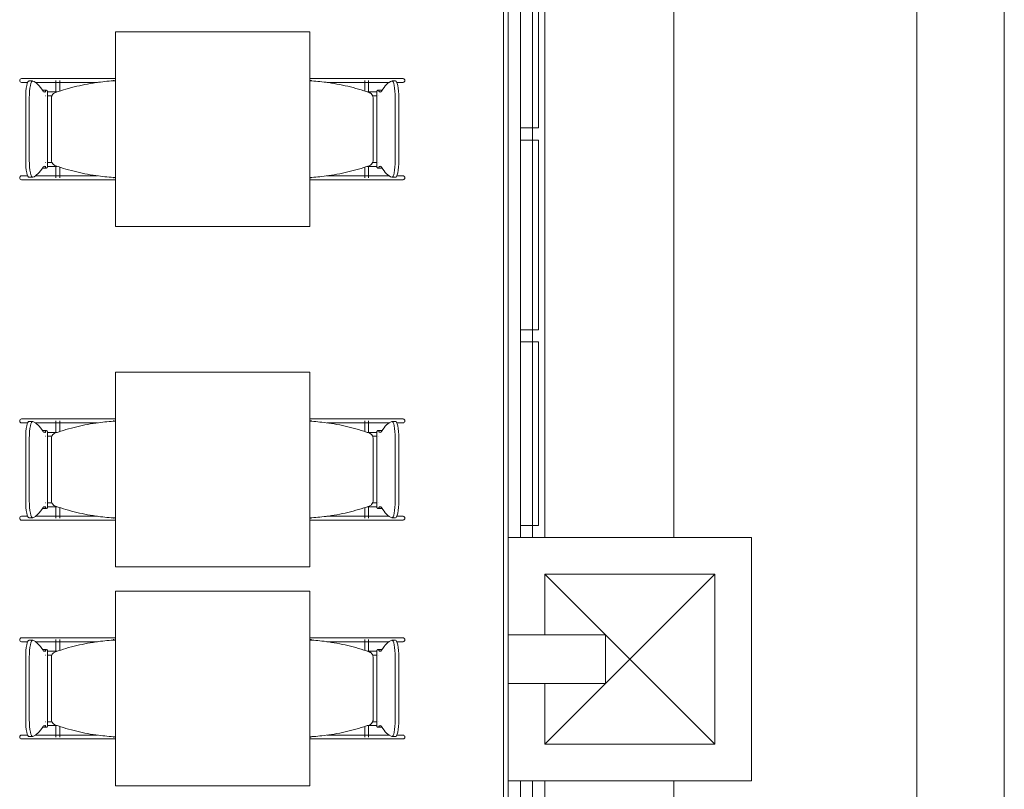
# Model space of a CAD drawing. Extents: x -1871171.1 to -1871111.3, y 2848215.5 to 2848272.6.
# Tile 85 of 121: x -1871144.5 to -1871140.4, y 2848252.3 to 2848255.5. Entities that reach past the tile are written whole.
import ezdxf

# ---------------------------------------------------------------- set-up
doc = ezdxf.new("R2010")
doc.units = 0
doc.header["$MEASUREMENT"] = 0
for name, color, linetype, lineweight in [('6075-BSE-ARQ-TERR$0$K-BSE-ARQ-ALV', 7, 'CONTINUOUS', 5), ('6075-BSE-ARQ-TERR$0$K-BSE-ARQ-LAY', 252, 'CONTINUOUS', 5), ('6075-BSE-ARQ-TERR$0$K-BSE-ARQ-MOB', 8, 'CONTINUOUS', 5)]:
    doc.layers.add(name, color=color, linetype=linetype, lineweight=lineweight)
doc.layers.add('K-NV2-ARQ-TXT-GER', color=1, linetype='CONTINUOUS')

# ---------------------------------------------------------------- blocks, each defined once
blk = doc.blocks.new('6075-BSE-ARQ-TERR')
at = {"layer": '6075-BSE-ARQ-TERR$0$K-BSE-ARQ-ALV'}
for p, q in [((23.55, 0), (23.55, -25.0801)), ((23.53, -25.089), (23.53, -1)), ((23.7, -13.25), (23.7, -18.25)), ((24.55, -18.25), (23.55, -18.25)), ((24.55, -19.25), (24.55, -18.25)), ((23.7, -18.4), (24.4, -18.4)), ((23.7, -18.65), (23.7, -18.4)), ((24.4, -18.4), (24.4, -19.1)), ((23.55, -18.65), (23.95, -18.65)), ((23.95, -18.85), (23.95, -18.65)), ((23.95, -18.85), (23.55, -18.85)), ((23.7, -19.1), (23.7, -18.85)), ((24.4, -19.1), (23.7, -19.1)), ((23.55, -19.25), (24.55, -19.25)), ((23.7, -19.25), (23.7, -23.97))]:
    blk.add_line(p, q, dxfattribs=at)
at = {"layer": '6075-BSE-ARQ-TERR$0$K-BSE-ARQ-LAY'}
for p, q in [((25.23, -24.67), (25.23, 1.0075)), ((25.59, 1.0075), (25.59, -23.75)), ((23.6, -13.25), (23.6, -18.25)), ((23.65, -18.25), (23.65, -13.25)), ((24.2314, -18.25), (24.2314, -13.25)), ((23.6745, -16.565), (23.6745, -15.785)), ((23.6745, -17.395), (23.6745, -16.615)), ((23.6745, -18.2), (23.6745, -17.445)), ((23.6745, -18.2), (23.6, -18.2)), ((23.7, -19.1), (24.4, -18.4)), ((23.7, -18.4), (24.4, -19.1)), ((23.6, -19.25), (23.6, -23.97)), ((23.65, -23.97), (23.65, -19.25)), ((24.2314, -23.97), (24.2314, -19.25))]:
    blk.add_line(p, q, dxfattribs=at)
at = {"layer": '6075-BSE-ARQ-TERR$0$K-BSE-ARQ-LAY', "extrusion": (0, 0, -1)}
for p, q in [((23.6745, -16.565), (23.6, -16.565)), ((23.6, -16.615), (23.6745, -16.615)), ((23.6745, -17.395), (23.6, -17.395)), ((23.6, -17.445), (23.6745, -17.445))]:
    blk.add_line(p, q, dxfattribs=at)
at = {"layer": '6075-BSE-ARQ-TERR$0$K-BSE-ARQ-MOB'}
for p, q in [((21.9347, -16.1701), (21.9347, -16.9701)), ((22.7347, -16.1701), (21.9347, -16.1701)), ((22.7347, -16.9701), (22.7347, -16.1701)), ((21.6919, -16.3621), (21.5487, -16.3621)), ((21.5487, -16.3781), (21.5739, -16.3781)), ((21.5941, -16.372), (21.5793, -16.372)), ((21.6054, -16.3781), (21.7705, -16.3781)), ((21.6899, -16.3696), (21.6899, -16.4189)), ((21.799, -16.3621), (21.6932, -16.3621)), ((21.7059, -16.4138), (21.7059, -16.3696)), ((21.899, -16.3621), (21.8014, -16.3621)), ((21.8014, -16.3781), (21.8613, -16.3781)), ((21.9347, -16.3621), (21.9, -16.3621)), ((21.9255, -16.3696), (21.93, -16.3696)), ((22.7358, -16.3696), (22.7358, -16.3715)), ((22.7361, -16.3696), (22.7407, -16.3696)), ((22.7895, -16.3621), (22.7537, -16.3621)), ((22.9729, -16.3621), (22.7909, -16.3621)), ((22.8053, -16.3781), (22.9729, -16.3781)), ((22.9602, -16.3696), (22.9602, -16.4138)), ((22.9762, -16.4189), (22.9762, -16.3696)), ((23.1175, -16.3621), (22.9897, -16.3621)), ((22.9897, -16.3781), (23.0607, -16.3781)), ((23.0868, -16.372), (23.0721, -16.372)), ((23.0922, -16.3781), (23.1175, -16.3781)), ((21.6519, -16.41), (21.6372, -16.41)), ((21.6561, -16.7268), (21.6561, -16.4134)), ((23.01, -16.4134), (23.01, -16.7268)), ((23.029, -16.41), (23.0142, -16.41)), ((21.566, -16.6982), (21.566, -16.442)), ((21.5807, -16.442), (21.5807, -16.6982)), ((21.6715, -16.4431), (21.6715, -16.6971)), ((22.9947, -16.6971), (22.9947, -16.4431)), ((23.0854, -16.6982), (23.0854, -16.442)), ((23.1002, -16.442), (23.1002, -16.6982)), ((21.6899, -16.7212), (21.6899, -16.7701)), ((22.9762, -16.7701), (22.9762, -16.7212)), ((21.6372, -16.7301), (21.6519, -16.7301)), ((21.7059, -16.7701), (21.7059, -16.7263)), ((22.9602, -16.7263), (22.9602, -16.7701)), ((23.0142, -16.7301), (23.029, -16.7301)), ((21.5739, -16.7621), (21.5487, -16.7621)), ((21.5487, -16.7781), (21.7705, -16.7781)), ((21.5793, -16.7682), (21.5941, -16.7682)), ((21.6919, -16.7621), (21.6054, -16.7621)), ((21.799, -16.7621), (21.6932, -16.7621)), ((21.8613, -16.7621), (21.8014, -16.7621)), ((21.8014, -16.7781), (21.9125, -16.7781)), ((21.93, -16.7701), (21.9263, -16.7701)), ((22.7358, -16.7686), (22.7358, -16.7701)), ((22.7398, -16.7701), (22.7361, -16.7701)), ((22.7537, -16.7781), (22.8647, -16.7781)), ((22.9729, -16.7621), (22.8048, -16.7621)), ((22.8956, -16.7781), (23.1175, -16.7781)), ((23.0607, -16.7621), (22.9897, -16.7621)), ((23.0721, -16.7682), (23.0868, -16.7682)), ((23.1175, -16.7621), (23.0922, -16.7621)), ((21.9347, -16.9701), (22.7347, -16.9701)), ((21.9347, -17.5701), (21.9347, -18.3701)), ((22.7347, -17.5701), (21.9347, -17.5701)), ((22.7347, -18.3701), (22.7347, -17.5701)), ((21.6919, -17.7621), (21.5487, -17.7621)), ((21.5941, -17.772), (21.5793, -17.772)), ((21.6899, -17.7696), (21.6899, -17.8189)), ((21.799, -17.7621), (21.6932, -17.7621)), ((21.7059, -17.8138), (21.7059, -17.7696)), ((21.899, -17.7621), (21.8014, -17.7621)), ((21.9347, -17.7621), (21.9, -17.7621)), ((21.9255, -17.7696), (21.93, -17.7696)), ((22.7358, -17.7696), (22.7358, -17.7715)), ((22.7361, -17.7696), (22.7407, -17.7696)), ((22.7895, -17.7621), (22.7537, -17.7621)), ((22.9729, -17.7621), (22.7909, -17.7621)), ((22.9602, -17.7696), (22.9602, -17.8138)), ((22.9762, -17.8189), (22.9762, -17.7696)), ((23.1175, -17.7621), (22.9897, -17.7621)), ((23.0868, -17.772), (23.0721, -17.772)), ((21.5487, -17.7781), (21.5739, -17.7781)), ((21.6054, -17.7781), (21.7705, -17.7781)), ((21.6519, -17.81), (21.6372, -17.81)), ((21.6561, -18.1268), (21.6561, -17.8134)), ((21.8014, -17.7781), (21.8613, -17.7781)), ((22.8053, -17.7781), (22.9729, -17.7781)), ((22.9897, -17.7781), (23.0607, -17.7781)), ((23.01, -17.8134), (23.01, -18.1268)), ((23.029, -17.81), (23.0142, -17.81)), ((23.0922, -17.7781), (23.1175, -17.7781)), ((21.566, -18.0982), (21.566, -17.842)), ((21.5807, -17.842), (21.5807, -18.0982)), ((21.6715, -17.8431), (21.6715, -18.0971)), ((22.9947, -18.0971), (22.9947, -17.8431)), ((23.0854, -18.0982), (23.0854, -17.842)), ((23.1002, -17.842), (23.1002, -18.0982)), ((21.6372, -18.1301), (21.6519, -18.1301)), ((21.6899, -18.1212), (21.6899, -18.1701)), ((21.7059, -18.1701), (21.7059, -18.1263)), ((22.9602, -18.1263), (22.9602, -18.1701)), ((22.9762, -18.1701), (22.9762, -18.1212)), ((23.0142, -18.1301), (23.029, -18.1301)), ((21.5739, -18.1621), (21.5487, -18.1621)), ((21.5487, -18.1781), (21.7705, -18.1781)), ((21.5793, -18.1682), (21.5941, -18.1682)), ((21.6919, -18.1621), (21.6054, -18.1621)), ((21.799, -18.1621), (21.6932, -18.1621)), ((21.8613, -18.1621), (21.8014, -18.1621)), ((21.8014, -18.1781), (21.9125, -18.1781)), ((21.93, -18.1701), (21.9263, -18.1701)), ((22.7358, -18.1686), (22.7358, -18.1701)), ((22.7398, -18.1701), (22.7361, -18.1701)), ((22.7537, -18.1781), (22.8647, -18.1781)), ((22.9729, -18.1621), (22.8048, -18.1621)), ((22.8956, -18.1781), (23.1175, -18.1781)), ((23.0607, -18.1621), (22.9897, -18.1621)), ((23.0721, -18.1682), (23.0868, -18.1682)), ((23.1175, -18.1621), (23.0922, -18.1621)), ((21.9347, -18.3701), (22.7347, -18.3701)), ((21.9347, -18.4701), (21.9347, -19.2701)), ((22.7347, -18.4701), (21.9347, -18.4701)), ((22.7347, -19.2701), (22.7347, -18.4701)), ((21.6919, -18.6621), (21.5487, -18.6621)), ((21.799, -18.6621), (21.6932, -18.6621)), ((21.899, -18.6621), (21.8014, -18.6621)), ((21.9347, -18.6621), (21.9, -18.6621)), ((22.7895, -18.6621), (22.7537, -18.6621)), ((22.9729, -18.6621), (22.7909, -18.6621)), ((23.1175, -18.6621), (22.9897, -18.6621)), ((21.5487, -18.6781), (21.5739, -18.6781)), ((21.5941, -18.672), (21.5793, -18.672)), ((21.6054, -18.6781), (21.7705, -18.6781)), ((21.6899, -18.6696), (21.6899, -18.7189)), ((21.7059, -18.7138), (21.7059, -18.6696)), ((21.8014, -18.6781), (21.8613, -18.6781)), ((21.9255, -18.6696), (21.93, -18.6696)), ((22.7358, -18.6696), (22.7358, -18.6715)), ((22.7361, -18.6696), (22.7407, -18.6696)), ((22.8048, -18.6781), (22.9729, -18.6781)), ((22.9602, -18.6696), (22.9602, -18.7138)), ((22.9762, -18.7189), (22.9762, -18.6696)), ((22.9897, -18.6781), (23.0607, -18.6781)), ((23.0868, -18.672), (23.0721, -18.672)), ((23.0922, -18.6781), (23.1175, -18.6781)), ((21.566, -18.9982), (21.566, -18.742)), ((21.5807, -18.742), (21.5807, -18.9982)), ((21.6519, -18.71), (21.6372, -18.71)), ((21.6561, -19.0268), (21.6561, -18.7134)), ((21.6715, -18.7431), (21.6715, -18.9971)), ((22.9947, -18.9971), (22.9947, -18.7431)), ((23.01, -18.7134), (23.01, -19.0268)), ((23.029, -18.71), (23.0142, -18.71)), ((23.0854, -18.9982), (23.0854, -18.742)), ((23.1002, -18.742), (23.1002, -18.9982)), ((21.6899, -19.0212), (21.6899, -19.0701)), ((21.7059, -19.0701), (21.7059, -19.0263)), ((22.9602, -19.0263), (22.9602, -19.0701)), ((22.9762, -19.0701), (22.9762, -19.0212)), ((21.5739, -19.0621), (21.5487, -19.0621)), ((21.5793, -19.0682), (21.5941, -19.0682)), ((21.6919, -19.0621), (21.6054, -19.0621)), ((21.6372, -19.0301), (21.6519, -19.0301)), ((21.799, -19.0621), (21.6932, -19.0621)), ((21.8613, -19.0621), (21.8014, -19.0621)), ((22.7358, -19.0686), (22.7358, -19.0701)), ((22.9729, -19.0621), (22.8053, -19.0621)), ((23.0607, -19.0621), (22.9897, -19.0621)), ((23.0142, -19.0301), (23.029, -19.0301)), ((23.0721, -19.0682), (23.0868, -19.0682)), ((23.1175, -19.0621), (23.0922, -19.0621)), ((21.5487, -19.0781), (21.7705, -19.0781)), ((21.8014, -19.0781), (21.9125, -19.0781)), ((21.93, -19.0701), (21.9263, -19.0701)), ((22.7398, -19.0701), (22.7361, -19.0701)), ((22.7537, -19.0781), (22.8647, -19.0781)), ((22.8956, -19.0781), (23.1175, -19.0781)), ((21.9347, -19.2701), (22.7347, -19.2701))]:
    blk.add_line(p, q, dxfattribs=at)
at = {"layer": '6075-BSE-ARQ-TERR$0$K-BSE-ARQ-MOB', "flags": 128}
for points in [[(21.6932, -16.3621), (21.6857, -16.3621), (21.6845, -16.3621), (21.6765, -16.3621)], [(21.6765, -16.3781), (21.6932, -16.3781)], [(21.8014, -16.3621), (21.7966, -16.3621), (21.7737, -16.3621), (21.7705, -16.3621)], [(21.7705, -16.3781), (21.8014, -16.3781)], [(21.9, -16.3621), (21.8958, -16.3621), (21.8845, -16.3621), (21.8753, -16.3621)], [(21.9347, -16.3621), (21.9125, -16.3621)], [(22.7537, -16.3621), (22.7347, -16.3621)], [(22.7909, -16.3621), (22.7853, -16.3621), (22.7747, -16.3621), (22.7661, -16.3621)], [(22.8956, -16.3621), (22.8647, -16.3621)], [(22.8647, -16.3781), (22.8956, -16.3781)], [(22.9897, -16.3621), (22.9852, -16.3621), (22.9737, -16.3621), (22.9729, -16.3621)], [(22.9729, -16.3781), (22.9897, -16.3781)], [(21.6479, -16.4171), (21.6483, -16.4171)], [(21.6484, -16.4331), (21.6479, -16.4331), (21.6479, -16.4331)], [(21.6563, -16.4171), (21.6957, -16.4171)], [(21.673, -16.4331), (21.6653, -16.4331), (21.6639, -16.4331), (21.6565, -16.4331)], [(22.9705, -16.4171), (23.0097, -16.4171)], [(23.0099, -16.4331), (23.0052, -16.4331), (22.9934, -16.4331), (22.9924, -16.4331)], [(23.0178, -16.4171), (23.0182, -16.4171), (23.0182, -16.4171)], [(23.0182, -16.4331), (23.0178, -16.4331)], [(21.6479, -16.7071), (21.6483, -16.7071)], [(21.6563, -16.7071), (21.6737, -16.7071)], [(22.9931, -16.7071), (23.0097, -16.7071)], [(23.0178, -16.7071), (23.0182, -16.7071), (23.0182, -16.7071)], [(21.6484, -16.7231), (21.6479, -16.7231), (21.6479, -16.7231)], [(21.6957, -16.7231), (21.6639, -16.7231), (21.6565, -16.7231)], [(23.0099, -16.7231), (23.0052, -16.7231), (22.9741, -16.7231), (22.9705, -16.7231)], [(23.0182, -16.7231), (23.0178, -16.7231)], [(21.6932, -16.7621), (21.6857, -16.7621), (21.6845, -16.7621), (21.6765, -16.7621)], [(21.6765, -16.7781), (21.6932, -16.7781)], [(21.8014, -16.7621), (21.7966, -16.7621), (21.7737, -16.7621), (21.7705, -16.7621)], [(21.7705, -16.7781), (21.8014, -16.7781)], [(21.8753, -16.7781), (21.9, -16.7781)], [(21.9125, -16.7781), (21.9347, -16.7781)], [(22.7347, -16.7781), (22.7537, -16.7781)], [(22.7661, -16.7781), (22.7909, -16.7781)], [(22.8956, -16.7621), (22.8647, -16.7621)], [(22.8647, -16.7781), (22.8956, -16.7781)], [(22.9897, -16.7621), (22.9852, -16.7621), (22.9737, -16.7621), (22.9729, -16.7621)], [(22.9729, -16.7781), (22.9897, -16.7781)], [(21.6932, -17.7621), (21.6857, -17.7621), (21.6845, -17.7621), (21.6765, -17.7621)], [(21.8014, -17.7621), (21.7966, -17.7621), (21.7737, -17.7621), (21.7705, -17.7621)], [(21.9, -17.7621), (21.8958, -17.7621), (21.8845, -17.7621), (21.8753, -17.7621)], [(21.9347, -17.7621), (21.9125, -17.7621)], [(22.7537, -17.7621), (22.7347, -17.7621)], [(22.7909, -17.7621), (22.7853, -17.7621), (22.7747, -17.7621), (22.7661, -17.7621)], [(22.8956, -17.7621), (22.8647, -17.7621)], [(22.9897, -17.7621), (22.9852, -17.7621), (22.9737, -17.7621), (22.9729, -17.7621)], [(21.6765, -17.7781), (21.6932, -17.7781)], [(21.7705, -17.7781), (21.8014, -17.7781)], [(22.8647, -17.7781), (22.8956, -17.7781)], [(22.9729, -17.7781), (22.9897, -17.7781)], [(21.6479, -17.8171), (21.6483, -17.8171)], [(21.6484, -17.8331), (21.6479, -17.8331), (21.6479, -17.8331)], [(21.6563, -17.8171), (21.6957, -17.8171)], [(21.673, -17.8331), (21.6653, -17.8331), (21.6639, -17.8331), (21.6565, -17.8331)], [(22.9705, -17.8171), (23.0097, -17.8171)], [(23.0099, -17.8331), (23.0052, -17.8331), (22.9934, -17.8331), (22.9924, -17.8331)], [(23.0178, -17.8171), (23.0182, -17.8171), (23.0182, -17.8171)], [(23.0182, -17.8331), (23.0178, -17.8331)], [(21.6479, -18.1071), (21.6483, -18.1071)], [(21.6484, -18.1231), (21.6479, -18.1231), (21.6479, -18.1231)], [(21.6563, -18.1071), (21.6737, -18.1071)], [(21.6957, -18.1231), (21.6639, -18.1231), (21.6565, -18.1231)], [(23.0099, -18.1231), (23.0052, -18.1231), (22.9741, -18.1231), (22.9705, -18.1231)], [(22.9931, -18.1071), (23.0097, -18.1071)], [(23.0178, -18.1071), (23.0182, -18.1071), (23.0182, -18.1071)], [(23.0182, -18.1231), (23.0178, -18.1231)], [(21.6932, -18.1621), (21.6857, -18.1621), (21.6845, -18.1621), (21.6765, -18.1621)], [(21.6765, -18.1781), (21.6932, -18.1781)], [(21.8014, -18.1621), (21.7966, -18.1621), (21.7737, -18.1621), (21.7705, -18.1621)], [(21.7705, -18.1781), (21.8014, -18.1781)], [(21.8753, -18.1781), (21.9, -18.1781)], [(21.9125, -18.1781), (21.9347, -18.1781)], [(22.7347, -18.1781), (22.7537, -18.1781)], [(22.7661, -18.1781), (22.7909, -18.1781)], [(22.8956, -18.1621), (22.8647, -18.1621)], [(22.8647, -18.1781), (22.8956, -18.1781)], [(22.9897, -18.1621), (22.9852, -18.1621), (22.9737, -18.1621), (22.9729, -18.1621)], [(22.9729, -18.1781), (22.9897, -18.1781)], [(21.6932, -18.6621), (21.6857, -18.6621), (21.6845, -18.6621), (21.6765, -18.6621)], [(21.8014, -18.6621), (21.7966, -18.6621), (21.7737, -18.6621), (21.7705, -18.6621)], [(21.9, -18.6621), (21.8958, -18.6621), (21.8845, -18.6621), (21.8753, -18.6621)], [(21.9347, -18.6621), (21.9125, -18.6621)], [(22.7537, -18.6621), (22.7347, -18.6621)], [(22.7909, -18.6621), (22.7853, -18.6621), (22.7747, -18.6621), (22.7661, -18.6621)], [(22.8956, -18.6621), (22.8647, -18.6621)], [(22.9897, -18.6621), (22.9852, -18.6621), (22.9737, -18.6621), (22.9729, -18.6621)], [(21.6765, -18.6781), (21.6932, -18.6781)], [(21.7705, -18.6781), (21.8014, -18.6781)], [(22.8647, -18.6781), (22.8956, -18.6781)], [(22.9729, -18.6781), (22.9897, -18.6781)], [(21.6479, -18.7171), (21.6483, -18.7171)], [(21.6484, -18.7331), (21.6479, -18.7331), (21.6479, -18.7331)], [(21.6563, -18.7171), (21.6957, -18.7171)], [(21.673, -18.7331), (21.6653, -18.7331), (21.6639, -18.7331), (21.6565, -18.7331)], [(22.9705, -18.7171), (23.0097, -18.7171)], [(23.0099, -18.7331), (23.0052, -18.7331), (22.9934, -18.7331), (22.9924, -18.7331)], [(23.0178, -18.7171), (23.0182, -18.7171), (23.0182, -18.7171)], [(23.0182, -18.7331), (23.0178, -18.7331)], [(21.6479, -19.0071), (21.6483, -19.0071)], [(21.6484, -19.0231), (21.6479, -19.0231), (21.6479, -19.0231)], [(21.6563, -19.0071), (21.6737, -19.0071)], [(21.6957, -19.0231), (21.6639, -19.0231), (21.6565, -19.0231)], [(23.0099, -19.0231), (23.0052, -19.0231), (22.9741, -19.0231), (22.9705, -19.0231)], [(22.9931, -19.0071), (23.0097, -19.0071)], [(23.0178, -19.0071), (23.0182, -19.0071), (23.0182, -19.0071)], [(23.0182, -19.0231), (23.0178, -19.0231)], [(21.6932, -19.0621), (21.6857, -19.0621), (21.6845, -19.0621), (21.6765, -19.0621)], [(21.8014, -19.0621), (21.7966, -19.0621), (21.7737, -19.0621), (21.7705, -19.0621)], [(22.8956, -19.0621), (22.8647, -19.0621)], [(22.9897, -19.0621), (22.9852, -19.0621), (22.9737, -19.0621), (22.9729, -19.0621)], [(21.6765, -19.0781), (21.6932, -19.0781)], [(21.7705, -19.0781), (21.8014, -19.0781)], [(21.8753, -19.0781), (21.9, -19.0781)], [(21.9125, -19.0781), (21.9347, -19.0781)], [(22.7347, -19.0781), (22.7537, -19.0781)], [(22.7661, -19.0781), (22.7909, -19.0781)], [(22.8647, -19.0781), (22.8956, -19.0781)], [(22.9729, -19.0781), (22.9897, -19.0781)]]:
    blk.add_lwpolyline(points, dxfattribs=at)
at = {"layer": '6075-BSE-ARQ-TERR$0$K-BSE-ARQ-MOB'}
for centre, major_axis, ratio, start_param, end_param in [((21.5487, -16.3701), (0, 0.008), 0.93358, 0, 1.570796), ((21.5487, -16.3701), (0, 0.008), 0.93358, 1.570796, 3.141593), ((21.5793, -16.442), (0, 0.07), 0.190809, -0.06917, 1.570796), ((21.5941, -16.442), (0, 0.07), 0.190809, -0.06917, 1.570796), ((21.582, -17.3507), (0, 0.9808), 0.190809, -0.299129, -0.06917), ((23.0841, -17.3507), (0, 0.9808), 0.190809, 0.06917, 0.299129), ((23.0721, -16.442), (0, 0.07), 0.190809, -1.570796, 0.06917), ((23.0868, -16.442), (0, 0.07), 0.190809, -1.570796, 0.06917), ((23.1175, -16.3701), (0, 0.008), 0.93358, -1.570796, 0), ((23.1175, -16.3701), (0, 0.008), 0.93358, 3.141593, 4.712389), ((21.6372, -16.485), (0, 0.0749), 0.190809, -0.09971, 0.09971), ((21.6424, -16.3242), (0, 0.0933), 0.190809, 2.842464, 3.440721), ((21.6519, -16.485), (0, 0.0749), 0.190809, -0.299129, 0.299129), ((23.0142, -16.485), (0, 0.0749), 0.190809, -0.299129, 0.299129), ((23.0237, -16.3242), (0, 0.0933), 0.190809, 2.842464, 3.440721), ((23.029, -16.485), (0, 0.0749), 0.190809, -0.09971, 0.09971), ((21.5793, -16.6982), (0, 0.07), 0.190809, 1.570796, 3.210763), ((21.5941, -16.6982), (0, 0.07), 0.190809, 1.570796, 3.210763), ((21.6424, -16.816), (0, 0.0933), 0.190809, -0.299129, 0.299129), ((23.0237, -16.816), (0, 0.0933), 0.190809, -0.299129, 0.299129), ((23.0721, -16.6982), (0, 0.07), 0.190809, 3.072423, 4.712389), ((23.0868, -16.6982), (0, 0.07), 0.190809, 3.072423, 4.712389), ((21.582, -15.7895), (0, 0.9808), 0.190809, 3.210763, 3.440721), ((21.6372, -16.6552), (0, 0.0749), 0.190809, 3.041883, 3.241302), ((21.6519, -16.6552), (0, 0.0749), 0.190809, 2.842464, 3.440721), ((23.0142, -16.6552), (0, 0.0749), 0.190809, 2.842464, 3.440721), ((23.029, -16.6552), (0, 0.0749), 0.190809, 3.041883, 3.241302), ((23.0841, -15.7895), (0, 0.9808), 0.190809, 2.842464, 3.072423), ((21.5487, -16.7701), (0, 0.008), 0.93358, 0, 1.570796), ((21.5487, -16.7701), (0, 0.008), 0.93358, 1.570796, 3.141593), ((23.1175, -16.7701), (0, 0.008), 0.93358, -1.570796, 0), ((23.1175, -16.7701), (0, 0.008), 0.93358, 3.141593, 4.712389), ((21.5487, -17.7701), (0, 0.008), 0.93358, 0, 1.570796), ((21.5487, -17.7701), (0, 0.008), 0.93358, 1.570796, 3.141593), ((21.5793, -17.842), (0, 0.07), 0.190809, -0.06917, 1.570796), ((21.5941, -17.842), (0, 0.07), 0.190809, -0.06917, 1.570796), ((21.582, -18.7507), (0, 0.9808), 0.190809, -0.299129, -0.06917), ((23.0841, -18.7507), (0, 0.9808), 0.190809, 0.06917, 0.299129), ((23.0721, -17.842), (0, 0.07), 0.190809, -1.570796, 0.06917), ((23.0868, -17.842), (0, 0.07), 0.190809, -1.570796, 0.06917), ((23.1175, -17.7701), (0, 0.008), 0.93358, -1.570796, 0), ((23.1175, -17.7701), (0, 0.008), 0.93358, 3.141593, 4.712389), ((21.6372, -17.885), (0, 0.0749), 0.190809, -0.09971, 0.09971), ((21.6424, -17.7242), (0, 0.0933), 0.190809, 2.842464, 3.440721), ((21.6519, -17.885), (0, 0.0749), 0.190809, -0.299129, 0.299129), ((23.0142, -17.885), (0, 0.0749), 0.190809, -0.299129, 0.299129), ((23.0237, -17.7242), (0, 0.0933), 0.190809, 2.842464, 3.440721), ((23.029, -17.885), (0, 0.0749), 0.190809, -0.09971, 0.09971), ((21.5793, -18.0982), (0, 0.07), 0.190809, 1.570796, 3.210763), ((21.5941, -18.0982), (0, 0.07), 0.190809, 1.570796, 3.210763), ((23.0721, -18.0982), (0, 0.07), 0.190809, 3.072423, 4.712389), ((23.0868, -18.0982), (0, 0.07), 0.190809, 3.072423, 4.712389), ((21.582, -17.1895), (0, 0.9808), 0.190809, 3.210763, 3.440721), ((21.6372, -18.0552), (0, 0.0749), 0.190809, 3.041883, 3.241302), ((21.6424, -18.216), (0, 0.0933), 0.190809, -0.299129, 0.299129), ((21.6519, -18.0552), (0, 0.0749), 0.190809, 2.842464, 3.440721), ((23.0142, -18.0552), (0, 0.0749), 0.190809, 2.842464, 3.440721), ((23.0237, -18.216), (0, 0.0933), 0.190809, -0.299129, 0.299129), ((23.029, -18.0552), (0, 0.0749), 0.190809, 3.041883, 3.241302), ((23.0841, -17.1895), (0, 0.9808), 0.190809, 2.842464, 3.072423), ((21.5487, -18.1701), (0, 0.008), 0.93358, 0, 1.570796), ((21.5487, -18.1701), (0, 0.008), 0.93358, 1.570796, 3.141593), ((23.1175, -18.1701), (0, 0.008), 0.93358, -1.570796, 0), ((23.1175, -18.1701), (0, 0.008), 0.93358, 3.141593, 4.712389), ((21.5487, -18.6701), (0, 0.008), 0.93358, 0, 1.570796), ((23.1175, -18.6701), (0, 0.008), 0.93358, -1.570796, 0), ((21.5487, -18.6701), (0, 0.008), 0.93358, 1.570796, 3.141593), ((21.5793, -18.742), (0, 0.07), 0.190809, -0.06917, 1.570796), ((21.5941, -18.742), (0, 0.07), 0.190809, -0.06917, 1.570796), ((21.582, -19.6507), (0, 0.9808), 0.190809, -0.299129, -0.06917), ((23.0841, -19.6507), (0, 0.9808), 0.190809, 0.06917, 0.299129), ((23.0721, -18.742), (0, 0.07), 0.190809, -1.570796, 0.06917), ((23.0868, -18.742), (0, 0.07), 0.190809, -1.570796, 0.06917), ((23.1175, -18.6701), (0, 0.008), 0.93358, 3.141593, 4.712389), ((21.6372, -18.785), (0, 0.0749), 0.190809, -0.09971, 0.09971), ((21.6424, -18.6242), (0, 0.0933), 0.190809, 2.842464, 3.440721), ((21.6519, -18.785), (0, 0.0749), 0.190809, -0.299129, 0.299129), ((23.0142, -18.785), (0, 0.0749), 0.190809, -0.299129, 0.299129), ((23.0237, -18.6242), (0, 0.0933), 0.190809, 2.842464, 3.440721), ((23.029, -18.785), (0, 0.0749), 0.190809, -0.09971, 0.09971), ((21.5793, -18.9982), (0, 0.07), 0.190809, 1.570796, 3.210763), ((21.5941, -18.9982), (0, 0.07), 0.190809, 1.570796, 3.210763), ((21.582, -18.0895), (0, 0.9808), 0.190809, 3.210763, 3.440721), ((21.6424, -19.116), (0, 0.0933), 0.190809, -0.299129, 0.299129), ((21.6519, -18.9552), (0, 0.0749), 0.190809, 2.842464, 3.440721), ((23.0142, -18.9552), (0, 0.0749), 0.190809, 2.842464, 3.440721), ((23.0237, -19.116), (0, 0.0933), 0.190809, -0.299129, 0.299129), ((23.0841, -18.0895), (0, 0.9808), 0.190809, 2.842464, 3.072423), ((23.0721, -18.9982), (0, 0.07), 0.190809, 3.072423, 4.712389), ((23.0868, -18.9982), (0, 0.07), 0.190809, 3.072423, 4.712389), ((21.5487, -19.0701), (0, 0.008), 0.93358, 0, 1.570796), ((21.6372, -18.9552), (0, 0.0749), 0.190809, 3.041883, 3.241302), ((23.029, -18.9552), (0, 0.0749), 0.190809, 3.041883, 3.241302), ((23.1175, -19.0701), (0, 0.008), 0.93358, -1.570796, 0), ((21.5487, -19.0701), (0, 0.008), 0.93358, 1.570796, 3.141593), ((23.1175, -19.0701), (0, 0.008), 0.93358, 3.141593, 4.712389)]:
    blk.add_ellipse(centre, major_axis=major_axis, ratio=ratio, start_param=start_param, end_param=end_param, dxfattribs=at)
for points, knots in [([(21.9347, -16.371), (21.9115, -16.3722), (21.858, -16.3772), (21.7753, -16.3925), (21.7169, -16.4095), (21.6882, -16.4195)], [0.0794766, 0.0794766, 0.0794766, 0.0794766, 0.3333333, 0.6666667, 1, 1, 1, 1]), ([(22.9779, -16.4195), (22.9492, -16.4095), (22.8909, -16.3925), (22.8092, -16.3774), (22.7568, -16.3724), (22.7347, -16.3712)], [0, 0, 0, 0, 0.3333333, 0.6666667, 0.9087018, 0.9087018, 0.9087018, 0.9087018]), ([(21.6882, -16.4195), (21.6863, -16.4202), (21.6826, -16.422), (21.6771, -16.4267), (21.6735, -16.4325), (21.6717, -16.4384), (21.6715, -16.4415), (21.6715, -16.4431)], [0, 0, 0, 0, 0.2, 0.4, 0.7, 0.85, 1, 1, 1, 1]), ([(22.9947, -16.4431), (22.9947, -16.441), (22.9942, -16.4369), (22.9915, -16.4301), (22.9872, -16.4248), (22.9822, -16.4212), (22.9794, -16.42), (22.9779, -16.4195)], [0, 0, 0, 0, 0.2, 0.4, 0.7, 0.85, 1, 1, 1, 1]), ([(21.6715, -16.6971), (21.6715, -16.6992), (21.672, -16.7033), (21.6746, -16.7101), (21.6789, -16.7154), (21.684, -16.7189), (21.6868, -16.7202), (21.6882, -16.7207)], [0, 0, 0, 0, 0.2, 0.4, 0.7, 0.85, 1, 1, 1, 1]), ([(21.6882, -16.7207), (21.7169, -16.7307), (21.7753, -16.7477), (21.858, -16.7629), (21.9115, -16.7679), (21.9347, -16.7692)], [0, 0, 0, 0, 0.3333333, 0.6666667, 0.9205234, 0.9205234, 0.9205234, 0.9205234]), ([(22.7347, -16.769), (22.7568, -16.7677), (22.8092, -16.7627), (22.8909, -16.7477), (22.9492, -16.7307), (22.9779, -16.7207)], [0.0912982, 0.0912982, 0.0912982, 0.0912982, 0.3333333, 0.6666667, 1, 1, 1, 1]), ([(22.9779, -16.7207), (22.9799, -16.72), (22.9835, -16.7182), (22.9891, -16.7135), (22.9927, -16.7077), (22.9944, -16.7017), (22.9947, -16.6987), (22.9947, -16.6971)], [0, 0, 0, 0, 0.2, 0.4, 0.7, 0.85, 1, 1, 1, 1]), ([(21.9347, -17.771), (21.9115, -17.7722), (21.858, -17.7772), (21.7753, -17.7925), (21.7169, -17.8095), (21.6882, -17.8195)], [0.0794766, 0.0794766, 0.0794766, 0.0794766, 0.3333333, 0.6666667, 1, 1, 1, 1]), ([(22.9779, -17.8195), (22.9492, -17.8095), (22.8909, -17.7925), (22.8092, -17.7774), (22.7568, -17.7724), (22.7347, -17.7712)], [0, 0, 0, 0, 0.3333333, 0.6666667, 0.9087018, 0.9087018, 0.9087018, 0.9087018]), ([(21.6882, -17.8195), (21.6863, -17.8202), (21.6826, -17.822), (21.6771, -17.8267), (21.6735, -17.8325), (21.6717, -17.8384), (21.6715, -17.8415), (21.6715, -17.8431)], [0, 0, 0, 0, 0.2, 0.4, 0.7, 0.85, 1, 1, 1, 1]), ([(22.9947, -17.8431), (22.9947, -17.841), (22.9942, -17.8369), (22.9915, -17.8301), (22.9872, -17.8248), (22.9822, -17.8212), (22.9794, -17.82), (22.9779, -17.8195)], [0, 0, 0, 0, 0.2, 0.4, 0.7, 0.85, 1, 1, 1, 1]), ([(21.6715, -18.0971), (21.6715, -18.0992), (21.672, -18.1033), (21.6746, -18.1101), (21.6789, -18.1154), (21.684, -18.1189), (21.6868, -18.1202), (21.6882, -18.1207)], [0, 0, 0, 0, 0.2, 0.4, 0.7, 0.85, 1, 1, 1, 1]), ([(22.9779, -18.1207), (22.9799, -18.12), (22.9835, -18.1182), (22.9891, -18.1135), (22.9927, -18.1077), (22.9944, -18.1017), (22.9947, -18.0987), (22.9947, -18.0971)], [0, 0, 0, 0, 0.2, 0.4, 0.7, 0.85, 1, 1, 1, 1]), ([(21.6882, -18.1207), (21.7169, -18.1307), (21.7753, -18.1477), (21.858, -18.1629), (21.9115, -18.1679), (21.9347, -18.1692)], [0, 0, 0, 0, 0.3333333, 0.6666667, 0.9205234, 0.9205234, 0.9205234, 0.9205234]), ([(22.7347, -18.169), (22.7568, -18.1677), (22.8092, -18.1627), (22.8909, -18.1477), (22.9492, -18.1307), (22.9779, -18.1207)], [0.0912982, 0.0912982, 0.0912982, 0.0912982, 0.3333333, 0.6666667, 1, 1, 1, 1]), ([(21.9347, -18.671), (21.9115, -18.6722), (21.858, -18.6772), (21.7753, -18.6925), (21.7169, -18.7095), (21.6882, -18.7195)], [0.0794766, 0.0794766, 0.0794766, 0.0794766, 0.3333333, 0.6666667, 1, 1, 1, 1]), ([(22.9779, -18.7195), (22.9492, -18.7095), (22.8909, -18.6925), (22.8092, -18.6774), (22.7568, -18.6724), (22.7347, -18.6712)], [0, 0, 0, 0, 0.3333333, 0.6666667, 0.9087018, 0.9087018, 0.9087018, 0.9087018]), ([(21.6882, -18.7195), (21.6863, -18.7202), (21.6826, -18.722), (21.6771, -18.7267), (21.6735, -18.7325), (21.6717, -18.7384), (21.6715, -18.7415), (21.6715, -18.7431)], [0, 0, 0, 0, 0.2, 0.4, 0.7, 0.85, 1, 1, 1, 1]), ([(22.9947, -18.7431), (22.9947, -18.741), (22.9942, -18.7369), (22.9915, -18.7301), (22.9872, -18.7248), (22.9822, -18.7212), (22.9794, -18.72), (22.9779, -18.7195)], [0, 0, 0, 0, 0.2, 0.4, 0.7, 0.85, 1, 1, 1, 1]), ([(21.6715, -18.9971), (21.6715, -18.9992), (21.672, -19.0033), (21.6746, -19.0101), (21.6789, -19.0154), (21.684, -19.0189), (21.6868, -19.0202), (21.6882, -19.0207)], [0, 0, 0, 0, 0.2, 0.4, 0.7, 0.85, 1, 1, 1, 1]), ([(21.6882, -19.0207), (21.7169, -19.0307), (21.7753, -19.0477), (21.858, -19.0629), (21.9115, -19.0679), (21.9347, -19.0692)], [0, 0, 0, 0, 0.3333333, 0.6666667, 0.9205234, 0.9205234, 0.9205234, 0.9205234]), ([(22.7347, -19.069), (22.7568, -19.0677), (22.8092, -19.0627), (22.8909, -19.0477), (22.9492, -19.0307), (22.9779, -19.0207)], [0.0912982, 0.0912982, 0.0912982, 0.0912982, 0.3333333, 0.6666667, 1, 1, 1, 1]), ([(22.9779, -19.0207), (22.9799, -19.02), (22.9835, -19.0182), (22.9891, -19.0135), (22.9927, -19.0077), (22.9944, -19.0017), (22.9947, -18.9987), (22.9947, -18.9971)], [0, 0, 0, 0, 0.2, 0.4, 0.7, 0.85, 1, 1, 1, 1])]:
    blk.add_open_spline(points, degree=3, knots=knots, dxfattribs=at)

msp = doc.modelspace()

# ---------------------------------------------------------------- block references
at = {"layer": 'K-NV2-ARQ-TXT-GER', "color": 31, "lineweight": -3, "true_color": 0xffbf80}
msp.add_blockref('6075-BSE-ARQ-TERR', (-1871166.006, 2848271.5826), dxfattribs=at)

doc.saveas('drawing.dxf')
